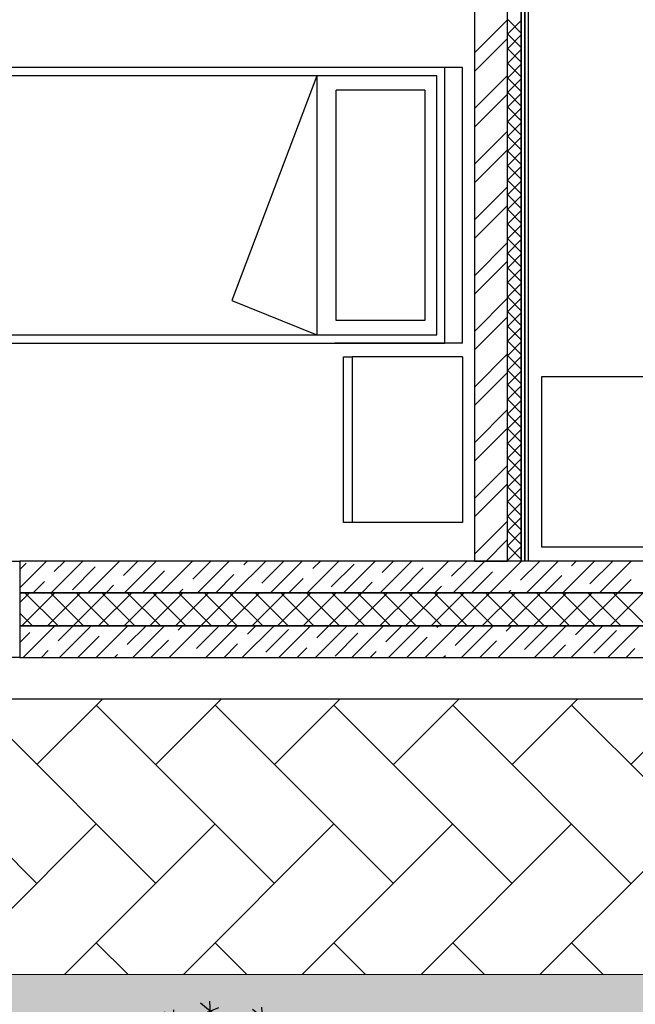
# Model space of a CAD drawing. Header units: millimetres. Extents: x 53645 to 137188, y 78097 to 135542.
# Tile 33 of 256: x 70531 to 72765, y 83594 to 87167. Entities that reach past the tile are written whole.
import ezdxf

# ---------------------------------------------------------------- set-up
doc = ezdxf.new("R2010")
doc.units = ezdxf.units.MM
for name, color, linetype, lineweight in [('GP-graas', 94, 'Continuous', 9), ('GP-POKRITIE1', 7, 'Continuous', 9), ('stair1', 7, 'Continuous', 15)]:
    doc.layers.add(name, color=color, linetype=linetype, lineweight=lineweight)
doc.layers.add('line 1 GP', color=90, linetype='Continuous', lineweight=0, plot=False)
doc.layers.add('tree', color=67, linetype='Continuous')

# ---------------------------------------------------------------- blocks, each defined once
blk = doc.blocks.new('_F85QCL')
at = {"color": 0}
for p, q in [((70.8, 224.4), (55, 200.3)), ((60.6, 226.2), (67.1, 201.2)), ((12.9, 218.4), (-2.8, 194.3)), ((2.7, 220.3), (9.2, 195.3)), ((43.9, 215), (28.2, 190.9)), ((33.7, 216.8), (40.2, 191.8)), ((52.3, 214.2), (75.4, 212.3)), ((104.1, 213.3), (88.4, 189.2)), ((94, 215.1), (100.4, 190.1)), ((-47.3, 206.4), (-63, 182.3)), ((-57.5, 208.2), (-51, 183.2)), ((-5.9, 199.6), (0.6, 174.6)), ((-5.6, 208.2), (17.6, 206.4)), ((25.4, 204.8), (48.5, 202.9)), ((85.6, 203.1), (108.8, 201.2)), ((-85.2, 189.2), (-100.9, 165.1)), ((-95.3, 191), (-88.9, 166)), ((-65.8, 196.2), (-42.7, 194.3)), ((-14.2, 187.6), (9, 185.7)), ((4.3, 197.8), (-11.4, 173.7)), ((-103.7, 179), (-80.5, 177.1)), ((-41.7, 173.8), (-18.6, 172)), ((-23.2, 184), (-39, 159.9)), ((-33.4, 185.9), (-26.9, 160.9)), ((-124.7, 170.3), (-140.5, 146.2)), ((-134.9, 172.1), (-128.4, 147.1)), ((-76.4, 161.8), (-69.9, 136.8)), ((64.6, 166.8), (48.8, 142.7)), ((54.4, 168.7), (60.9, 143.7)), ((102.4, 163.4), (86.7, 139.3)), ((92.2, 165.2), (98.7, 140.2)), ((140.3, 163.4), (124.5, 139.3)), ((130.1, 165.2), (136.6, 140.2)), ((173, 166.8), (157.2, 142.7)), ((162.8, 168.7), (169.3, 143.7)), ((-143.3, 160.1), (-120.1, 158.2)), ((-84.8, 149.8), (-61.6, 147.9)), ((-66.2, 159.9), (-82, 135.9)), ((46, 156.6), (69.2, 154.8)), ((83.9, 153.2), (107.1, 151.3)), ((121.8, 153.2), (144.9, 151.3)), ((154.4, 156.6), (177.6, 154.8)), ((-109.2, 130.7), (-125, 106.6)), ((-119.4, 132.6), (-113, 107.6)), ((155.8, 134.1), (140, 110.1)), ((145.6, 136), (152.1, 111)), ((-160.7, 111.9), (-154.3, 86.9)), ((-127.8, 120.5), (-104.6, 118.7)), ((-30.1, 118.7), (-45.8, 94.6)), ((-40.3, 120.5), (-33.8, 95.5)), ((47.5, 111.9), (54, 86.9)), ((102.4, 118.7), (86.7, 94.6)), ((92.2, 120.5), (98.7, 95.5)), ((137.2, 124), (160.4, 122.1)), ((180.3, 111.9), (203.4, 110.1)), ((198.8, 122.1), (183, 98)), ((188.6, 124), (195.1, 99)), ((-169.1, 99.9), (-145.9, 98)), ((-150.5, 110.1), (-166.3, 86)), ((-48.6, 108.5), (-25.5, 106.6)), ((39.1, 99.9), (62.3, 98)), ((57.7, 110.1), (41.9, 86)), ((83.9, 108.5), (107.1, 106.6)), ((245.3, 106.6), (229.5, 82.6)), ((235.1, 108.5), (241.6, 83.5)), ((-9.4, 87.7), (-25.2, 63.6)), ((-19.6, 89.6), (-13.1, 64.6)), ((124.8, 96.3), (109, 72.2)), ((114.6, 98.2), (121.1, 73.2)), ((191.9, 96.3), (176.2, 72.2)), ((181.7, 98.2), (188.2, 73.2)), ((226.7, 96.4), (249.9, 94.6)), ((-171.2, 79.1), (-187, 55)), ((-181.4, 81), (-174.9, 56)), ((-28, 77.5), (-4.8, 75.7)), ((106.3, 86.1), (129.4, 84.3)), ((155.8, 82.6), (140, 58.5)), ((145.6, 84.4), (152.1, 59.4)), ((173.4, 86.1), (196.5, 84.3)), ((-189.7, 68.9), (-166.6, 67.1)), ((137.2, 72.4), (160.4, 70.5)), ((210.8, 63.6), (195.1, 39.6)), ((200.6, 65.5), (207.1, 40.5)), ((228.2, 62), (234.7, 37)), ((-160.7, 50), (-154.3, 25)), ((192.3, 53.4), (215.5, 51.6)), ((219.8, 50), (243, 48.2)), ((238.4, 60.2), (222.6, 36.1)), ((-212.4, 38), (-205.9, 13)), ((-169.1, 38), (-145.9, 36.1)), ((-150.5, 48.2), (-166.3, 24.1)), ((76.7, 38), (83.2, 13)), ((157.6, 38), (164.1, 13)), ((-220.7, 25.9), (-197.5, 24.1)), ((-202.2, 36.1), (-217.9, 12)), ((-97.2, 25.8), (-113, 1.7)), ((-107.4, 27.7), (-100.9, 2.6)), ((68.4, 25.9), (91.6, 24.1)), ((86.9, 36.1), (71.2, 12)), ((149.3, 25.9), (172.5, 24.1)), ((167.8, 36.1), (152.1, 12)), ((200.6, 25.9), (207.1, 0.9)), ((-115.7, 15.6), (-92.6, 13.8)), ((192.3, 13.9), (215.5, 12)), ((210.8, 24.1), (195.1, 0)), ((245.3, 5.2), (229.5, -18.9)), ((235.1, 7), (241.6, -18)), ((-179.8, -5.2), (-195.6, -29.2)), ((-190, -3.3), (-183.5, -28.3)), ((52.5, -10.3), (36.8, -34.4)), ((42.3, -8.5), (48.8, -33.5)), ((191.9, -10.3), (176.2, -34.4)), ((181.7, -8.5), (188.2, -33.5)), ((226.7, -5), (249.9, -6.9)), ((-198.3, -15.3), (-175.2, -17.2)), ((34, -20.5), (57.2, -22.4)), ((173.4, -20.5), (196.5, -22.4)), ((-14.6, -27.5), (-30.4, -51.6)), ((-24.8, -25.7), (-18.3, -50.7)), ((143.9, -36), (150.3, -61)), ((-193.6, -41.3), (-209.3, -65.3)), ((-203.8, -39.4), (-197.3, -64.4)), ((-33.1, -37.7), (-10, -39.6)), ((135.5, -48), (158.7, -49.9)), ((154.1, -37.8), (138.3, -61.9)), ((222.9, -43), (207.1, -67.1)), ((212.7, -41.1), (219.2, -66.1)), ((-212.1, -51.5), (-188.9, -53.3)), ((-140.2, -53.3), (-156, -77.4)), ((-150.4, -51.5), (-143.9, -76.5)), ((204.4, -53.2), (227.5, -55)), ((253.9, -55), (238.1, -79.1)), ((243.7, -53.2), (250.2, -78.2)), ((-158.8, -63.5), (-135.6, -65.3)), ((169.5, -68.8), (153.8, -92.9)), ((159.3, -66.9), (165.8, -91.9)), ((235.3, -65.2), (258.5, -67.1)), ((-183.2, -82.5), (-199, -106.6)), ((-193.4, -80.7), (-187, -105.7)), ((-93.8, -84.3), (-109.5, -108.3)), ((-104, -82.4), (-97.5, -107.4)), ((86.9, -77.4), (71.2, -101.5)), ((76.7, -75.5), (83.2, -100.5)), ((151, -79), (174.2, -80.8)), ((-201.8, -92.7), (-178.6, -94.6)), ((-112.3, -94.5), (-89.1, -96.3)), ((-19.6, -97.9), (-13.1, -122.9)), ((68.4, -87.6), (91.6, -89.4)), ((216, -92.9), (200.3, -116.9)), ((205.8, -91), (212.3, -116)), ((-136.8, -108.3), (-152.5, -132.4)), ((-147, -106.5), (-140.5, -131.5)), ((-28, -109.9), (-4.8, -111.8)), ((-9.4, -99.7), (-25.2, -123.8)), ((126.5, -104.9), (110.8, -129)), ((116.3, -103), (122.8, -128.1)), ((197.5, -103), (220.6, -104.9)), ((-155.3, -118.5), (-132.1, -120.4)), ((108, -115.1), (131.1, -116.9)), ((174.7, -120.4), (158.9, -144.5)), ((164.5, -118.5), (171, -143.5)), ((-57.6, -134.1), (-73.4, -158.2)), ((-67.8, -132.3), (-61.3, -157.3)), ((156.2, -130.6), (179.3, -132.4)), ((-119.6, -147.9), (-135.3, -172)), ((-129.8, -146), (-123.3, -171)), ((-76.2, -144.3), (-53, -146.2)), ((50.8, -147.9), (35, -172)), ((40.6, -146), (47.1, -171)), ((-138.1, -158.1), (-114.9, -159.9)), ((32.3, -158.1), (55.4, -159.9)), ((-98.8, -173.6), (-92.3, -198.6)), ((-14.6, -170.3), (-30.4, -194.3)), ((-24.8, -168.4), (-18.3, -193.4)), ((86.9, -170.3), (71.2, -194.3)), ((76.7, -168.4), (83.2, -193.4)), ((-107.1, -185.6), (-84, -187.4)), ((-88.6, -175.4), (-104.3, -199.5)), ((-62.8, -182.3), (-78.5, -206.4)), ((-73, -180.4), (-66.5, -205.4)), ((-33.1, -180.4), (-10, -182.3)), ((68.4, -180.4), (91.6, -182.3)), ((138.6, -184), (122.8, -208.1)), ((128.4, -182.2), (134.9, -207.2)), ((-81.3, -192.5), (-58.1, -194.3)), ((120, -194.2), (143.2, -196)), ((-31.8, -208.1), (-47.6, -232.2)), ((-42, -206.2), (-35.5, -231.2)), ((68.1, -209.7), (74.6, -234.7)), ((-50.3, -218.3), (-27.2, -220.1)), ((31.9, -215), (16.1, -239)), ((21.7, -213.1), (28.2, -238.1)), ((59.8, -221.7), (83, -223.6)), ((78.3, -211.5), (62.6, -235.6)), ((13.3, -225.2), (36.5, -227))]:
    blk.add_line(p, q, dxfattribs=at)
blk = doc.blocks.new('bed')
at = {"color": 0, "ltscale": 20}
for p, q in [((25893.6, 70641.3), (25893.6, 69641.3)), ((27893.6, 70641.3), (25893.6, 70641.3)), ((27893.6, 69641.3), (27893.6, 70641.3)), ((27957.1, 70641.3), (27893.6, 70641.3)), ((27957.1, 69641.3), (27957.1, 70641.3)), ((27863.6, 70611.3), (26023.6, 70611.3)), ((27428.7, 70611.3), (27120.6, 69796.1)), ((27428.7, 70611.3), (27428.7, 69671.3)), ((27863.6, 69671.3), (27863.6, 70611.3)), ((27499.2, 69723.6), (27499.2, 70559.1)), ((27820.7, 70559.1), (27499.2, 70559.1)), ((27820.7, 70559.1), (27820.7, 69723.6)), ((25923.6, 70511.3), (25923.6, 69771.3)), ((27120.6, 69796.1), (27428.7, 69671.3)), ((27820.7, 69723.6), (27499.2, 69723.6)), ((26023.6, 69671.3), (27863.6, 69671.3)), ((25893.6, 69641.3), (27893.6, 69641.3)), ((27893.6, 69641.3), (27493.6, 69641.3)), ((27957.1, 69641.3), (27893.6, 69641.3))]:
    blk.add_line(p, q, dxfattribs=at)
for centre, start, end in [((26023.6, 70511.3), 90, 180), ((26023.6, 69771.3), 180, 270)]:
    blk.add_arc(centre, 100, start, end, dxfattribs=at)
blk = doc.blocks.new('3432')
at = {"color": 0}
for p, q in [((-6963.9, 1240.3), (-7363.9, 1240.3)), ((-7363.9, 1240.3), (-7363.9, 640.3)), ((-6963.9, 1240.3), (-6963.9, 640.3)), ((-6963.9, 640.3), (-7363.9, 640.3))]:
    blk.add_line(p, q, dxfattribs=at)
for points in [[(-6920.4, 3829.5), (-6920.4, 500)], [(-6800.4, 500), (-6800.4, 2729.5)], [(-6800.4, 565.1), (-6800.4, 2729.5)], [(-6750.4, 2729.5), (-6750.4, 500)], [(-6750.4, 500), (-6750.4, 2729.5)], [(-6737.9, 2729.5), (-6737.9, 500)], [(-6737.9, 500), (-6737.9, 2729.5)], [(-6725.4, 2729.5), (-6725.4, 500)], [(-6750.4, 2415.8), (-6800.4, 2465.8)], [(-6920.4, 2343.6), (-6800.4, 2463.6)], [(-6800.4, 2411.6), (-6750.4, 2461.6)], [(-6920.4, 2276.2), (-6800.4, 2396.2)], [(-6750.4, 2362.7), (-6800.4, 2412.7)], [(-6800.4, 2358.6), (-6750.4, 2408.6)], [(-6750.4, 2309.7), (-6800.4, 2359.7)], [(-6800.4, 2305.5), (-6750.4, 2355.5)], [(-6750.4, 2256.7), (-6800.4, 2306.7)], [(-6800.4, 2252.5), (-6750.4, 2302.5)], [(-6920.4, 2141.5), (-6800.4, 2261.5)], [(-6750.4, 2203.7), (-6800.4, 2253.7)], [(-6800.4, 2199.5), (-6750.4, 2249.5)], [(-6920.4, 2074.1), (-6800.4, 2194.1)], [(-6750.4, 2150.6), (-6800.4, 2200.6)], [(-6800.4, 2146.4), (-6750.4, 2196.4)], [(-6750.4, 2097.6), (-6800.4, 2147.6)], [(-6800.4, 2093.4), (-6750.4, 2143.4)], [(-6750.4, 2044.6), (-6800.4, 2094.6)], [(-6800.4, 2040.4), (-6750.4, 2090.4)], [(-6920.4, 1939.4), (-6800.4, 2059.4)], [(-6750.4, 1991.5), (-6800.4, 2041.5)], [(-6800.4, 1987.3), (-6750.4, 2037.3)], [(-6920.4, 1872.1), (-6800.4, 1992.1)], [(-6750.4, 1938.5), (-6800.4, 1988.5)], [(-6800.4, 1934.3), (-6750.4, 1984.3)], [(-6750.4, 1885.5), (-6800.4, 1935.5)], [(-6800.4, 1881.3), (-6750.4, 1931.3)], [(-6750.4, 1832.4), (-6800.4, 1882.4)], [(-6800.4, 1828.2), (-6750.4, 1878.2)], [(-6920.4, 1737.4), (-6800.4, 1857.4)], [(-6750.4, 1779.4), (-6800.4, 1829.4)], [(-6800.4, 1775.2), (-6750.4, 1825.2)], [(-6920.4, 1670), (-6800.4, 1790)], [(-6750.4, 1726.4), (-6800.4, 1776.4)], [(-6800.4, 1722.2), (-6750.4, 1772.2)], [(-6750.4, 1673.3), (-6800.4, 1723.3)], [(-6800.4, 1669.1), (-6750.4, 1719.1)], [(-6920.4, 1535.3), (-6800.4, 1655.3)], [(-6750.4, 1620.3), (-6800.4, 1670.3)], [(-6800.4, 1616.1), (-6750.4, 1666.1)], [(-6750.4, 1567.3), (-6800.4, 1617.3)], [(-6800.4, 1563.1), (-6750.4, 1613.1)], [(-6920.4, 1468), (-6800.4, 1588)], [(-6750.4, 1514.2), (-6800.4, 1564.2)], [(-6800.4, 1510), (-6750.4, 1560)], [(-6750.4, 1461.2), (-6800.4, 1511.2)], [(-6800.4, 1457), (-6750.4, 1507)], [(-6920.4, 1333.3), (-6800.4, 1453.3)], [(-6750.4, 1408.2), (-6800.4, 1458.2)], [(-6800.4, 1404), (-6750.4, 1454)], [(-6750.4, 1355.1), (-6800.4, 1405.1)], [(-6800.4, 1350.9), (-6750.4, 1400.9)], [(-6920.4, 1265.9), (-6800.4, 1385.9)], [(-6750.4, 1302.1), (-6800.4, 1352.1)], [(-6800.4, 1297.9), (-6750.4, 1347.9)], [(-6750.4, 1249.1), (-6800.4, 1299.1)], [(-6800.4, 1244.9), (-6750.4, 1294.9)], [(-6920.4, 1131.2), (-6800.4, 1251.2)], [(-6750.4, 1196), (-6800.4, 1246)], [(-6800.4, 1191.8), (-6750.4, 1241.8)], [(-6920.4, 1063.9), (-6800.4, 1183.9)], [(-6750.4, 1143), (-6800.4, 1193)], [(-6800.4, 1138.8), (-6750.4, 1188.8)], [(-6750.4, 1090), (-6800.4, 1140)], [(-6800.4, 1085.8), (-6750.4, 1135.8)], [(-6750.4, 1036.9), (-6800.4, 1086.9)], [(-6800.4, 1032.7), (-6750.4, 1082.7)], [(-6920.4, 929.2), (-6800.4, 1049.2)], [(-6750.4, 983.9), (-6800.4, 1033.9)], [(-6800.4, 979.7), (-6750.4, 1029.7)], [(-6920.4, 861.8), (-6800.4, 981.8)], [(-6750.4, 930.9), (-6800.4, 980.9)], [(-6800.4, 926.7), (-6750.4, 976.7)], [(-6750.4, 877.8), (-6800.4, 927.8)], [(-6800.4, 873.6), (-6750.4, 923.6)], [(-6750.4, 824.8), (-6800.4, 874.8)], [(-6800.4, 820.6), (-6750.4, 870.6)], [(-6920.4, 727.1), (-6800.4, 847.1)], [(-6750.4, 771.8), (-6800.4, 821.8)], [(-6800.4, 767.6), (-6750.4, 817.6)], [(-6920.4, 659.8), (-6800.4, 779.8)], [(-6750.4, 718.7), (-6800.4, 768.7)], [(-6800.4, 714.5), (-6750.4, 764.5)], [(-6750.4, 665.7), (-6800.4, 715.7)], [(-6800.4, 661.5), (-6750.4, 711.5)], [(-6920.4, 525.1), (-6800.4, 645.1)], [(-6750.4, 612.7), (-6800.4, 662.7)], [(-6800.4, 608.5), (-6750.4, 658.5)], [(-6750.4, 559.6), (-6800.4, 609.6)], [(-6878.1, 500), (-6800.4, 577.7)], [(-6800.4, 555.4), (-6750.4, 605.4)], [(-6800.4, 500), (-6800.4, 565.1)], [(-6750.4, 506.6), (-6800.4, 556.6)], [(-6800.4, 502.4), (-6750.4, 552.4)], [(-6796.9, 500), (-6800.4, 503.6)], [(-8570.4, 403), (-8473.4, 500)], [(-3950.5, 500), (-8570.4, 500)], [(-8570.4, 500), (-8570.4, 385)], [(-8570.4, 469.2), (-8547.3, 492.4)], [(-8455.8, 385), (-8340.8, 500)], [(-8445.2, 461.9), (-8407.1, 500)], [(-8378.9, 395.6), (-8296.1, 478.5)], [(-8323.2, 385), (-8208.2, 500)], [(-8194, 448), (-8141.9, 500)], [(-8190.6, 385), (-8075.6, 500)], [(-8124.3, 385), (-8044.8, 464.5)], [(-8058, 385), (-7943, 500)], [(-7942.7, 434), (-7876.8, 500)], [(-7925.5, 385), (-7810.5, 500)], [(-7792.9, 385), (-7677.9, 500)], [(-7757.8, 486.4), (-7744.2, 500)], [(-7691.5, 420.1), (-7611.6, 500)], [(-7660.3, 385), (-7545.3, 500)], [(-7527.7, 385), (-7412.7, 500)], [(-7506.5, 472.5), (-7479, 500)], [(-7440.2, 406.2), (-7357.4, 489.1)], [(-7395.1, 385), (-7280.1, 500)], [(-7262.6, 385), (-7147.6, 500)], [(-7255.3, 458.6), (-7213.8, 500)], [(-7189, 392.3), (-7106.1, 475.1)], [(-7130, 385), (-7015, 500)], [(-7004, 444.6), (-6948.7, 500)], [(-6997.4, 385), (-6882.4, 500)], [(-6920.4, 500), (-6800.4, 500)], [(-6864.8, 385), (-6749.8, 500)], [(-6819.1, 497), (-6816.1, 500)], [(-6750.4, 500), (-6800.4, 500)], [(-6752.8, 430.7), (-6683.5, 500)], [(-6737.9, 500), (-6750.4, 500)], [(-6725.4, 500), (-6737.9, 500)], [(-6732.2, 385), (-6617.2, 500)], [(-6599.6, 385), (-6484.6, 500)], [(-6567.8, 483.1), (-6550.9, 500)], [(-6501.5, 416.8), (-6418.7, 499.7)], [(-6467.1, 385), (-6352.1, 500)], [(-7859.2, 385), (-7793.6, 450.6)], [(-7594, 385), (-7542.3, 436.7)], [(-6931.1, 385), (-6854.9, 461.2)], [(-6665.9, 385), (-6603.6, 447.3)], [(-6400.8, 385), (-6352.4, 433.4)], [(-8522.1, 385), (-8481, 426.1)], [(-8256.9, 385), (-8229.8, 412.2)], [(-7991.8, 385), (-7978.5, 398.2)], [(-7328.8, 385), (-7291.1, 422.8)], [(-7063.7, 385), (-7039.8, 408.8)], [(-6798.5, 385), (-6788.6, 394.9)], [(-8570.4, 349.9), (-8535.3, 385)], [(-3950.5, 385), (-8570.4, 385)], [(-8570.4, 385), (-8570.4, 265)], [(-8570.4, 385), (-3950.5, 385)], [(-8562.5, 265), (-8442.5, 385)], [(-8431.3, 265), (-8551.3, 385)], [(-8469.7, 265), (-8349.7, 385)], [(-8338.5, 265), (-8458.5, 385)], [(-8376.9, 265), (-8256.9, 385)], [(-8245.7, 265), (-8365.7, 385)], [(-8284.1, 265), (-8164.1, 385)], [(-8152.9, 265), (-8272.9, 385)], [(-8191.3, 265), (-8071.3, 385)], [(-8060.1, 265), (-8180.1, 385)], [(-8098.5, 265), (-7978.5, 385)], [(-7967.3, 265), (-8087.3, 385)], [(-8005.7, 265), (-7885.7, 385)], [(-7874.4, 265), (-7994.4, 385)], [(-7912.9, 265), (-7792.9, 385)], [(-7781.6, 265), (-7901.6, 385)], [(-7820.1, 265), (-7700.1, 385)], [(-7688.8, 265), (-7808.8, 385)], [(-7727.3, 265), (-7607.3, 385)], [(-7596, 265), (-7716, 385)], [(-7634.5, 265), (-7514.5, 385)], [(-7503.2, 265), (-7623.2, 385)], [(-7541.7, 265), (-7421.7, 385)], [(-7410.4, 265), (-7530.4, 385)], [(-7448.8, 265), (-7328.8, 385)], [(-7317.6, 265), (-7437.6, 385)], [(-7356, 265), (-7236, 385)], [(-7224.8, 265), (-7344.8, 385)], [(-7263.2, 265), (-7143.2, 385)], [(-7132, 265), (-7252, 385)], [(-7170.4, 265), (-7050.4, 385)], [(-7039.2, 265), (-7159.2, 385)], [(-7077.6, 265), (-6957.6, 385)], [(-6946.4, 265), (-7066.4, 385)], [(-6984.8, 265), (-6864.8, 385)], [(-6853.6, 265), (-6973.6, 385)], [(-6892, 265), (-6772, 385)], [(-6760.8, 265), (-6880.8, 385)], [(-6799.2, 265), (-6679.2, 385)], [(-6667.9, 265), (-6787.9, 385)], [(-6706.4, 265), (-6586.4, 385)], [(-6575.1, 265), (-6695.1, 385)], [(-6613.6, 265), (-6493.6, 385)], [(-6482.3, 265), (-6602.3, 385)], [(-6520.8, 265), (-6400.8, 385)], [(-6389.5, 265), (-6509.5, 385)], [(-6428, 265), (-6308, 385)], [(-6296.7, 265), (-6416.7, 385)], [(-8524.1, 265), (-8570.4, 311.3)], [(-3950.5, 265), (-8570.4, 265)], [(-8570.4, 265), (-8570.4, 150)], [(-8570.4, 265), (-3950.5, 265)], [(-8558.2, 150), (-8443.2, 265)], [(-8431.3, 210.6), (-8376.9, 265)], [(-8425.6, 150), (-8310.6, 265)], [(-8293, 150), (-8178, 265)], [(-8246.3, 263), (-8244.3, 265)], [(-8180, 196.7), (-8111.8, 265)], [(-8160.5, 150), (-8045.5, 265)], [(-8027.9, 150), (-7912.9, 265)], [(-7995.1, 249.1), (-7979.2, 265)], [(-7928.8, 182.8), (-7846.6, 265)], [(-7895.3, 150), (-7780.3, 265)], [(-7762.7, 150), (-7647.7, 265)], [(-7743.8, 235.2), (-7714, 265)], [(-7677.6, 168.9), (-7594.7, 251.7)], [(-7630.1, 150), (-7515.1, 265)], [(-7497.6, 150), (-7382.6, 265)], [(-7492.6, 221.2), (-7448.8, 265)], [(-7365, 150), (-7250, 265)], [(-7241.4, 207.3), (-7183.7, 265)], [(-7232.4, 150), (-7117.4, 265)], [(-7099.8, 150), (-6984.8, 265)], [(-7056.4, 259.7), (-7051.1, 265)], [(-6990.1, 193.4), (-6918.5, 265)], [(-6967.2, 150), (-6852.2, 265)], [(-6834.6, 150), (-6719.6, 265)], [(-6805.2, 245.8), (-6785.9, 265)], [(-6738.9, 179.5), (-6656, 262.3)], [(-6702.1, 150), (-6587.1, 265)], [(-6569.5, 150), (-6454.5, 265)], [(-6553.9, 231.8), (-6520.8, 265)], [(-6436.9, 150), (-6321.9, 265)], [(-8570.4, 204.1), (-8533.4, 241.1)], [(-8359.3, 150), (-8282.1, 227.2)], [(-7426.3, 155), (-7343.4, 237.8)], [(-7166.1, 150), (-7092.2, 223.9)], [(-6487.6, 165.6), (-6404.8, 248.4)], [(-8094.2, 150), (-8030.9, 213.3)], [(-7829, 150), (-7779.6, 199.4)], [(-7563.8, 150), (-7528.4, 185.4)], [(-6900.9, 150), (-6841, 210)], [(-6635.8, 150), (-6589.7, 196.1)], [(-6370.6, 150), (-6338.5, 182.1)], [(-16750.5, 150), (-16750.5, 0), (0, 0), (0, 150)], [(-8570.4, 150), (-3950.5, 150)], [(-8491.9, 150), (-8467.1, 174.8)], [(-8226.8, 150), (-8215.8, 160.9)], [(-7298.7, 150), (-7277.2, 171.5)], [(-7033.5, 150), (-7025.9, 157.6)]]:
    blk.add_lwpolyline(points, dxfattribs=at)
for points in [[(-7363.9, 640.3), (-7395.3, 640.3), (-7395.3, 1240.3), (-7363.9, 1240.3)], [(-6675.4, 1170), (-4350.5, 1170), (-4350.5, 550), (-6675.4, 550)], [(-10170.4, 500), (-8570.4, 500), (-8570.4, 150), (-10170.4, 150)]]:
    blk.add_lwpolyline(points, close=True, dxfattribs=at)
blk.add_blockref('bed', (-34921, -68351.1), dxfattribs=at)

msp = doc.modelspace()

# ---------------------------------------------------------------- hatches: boundary and pattern name
at = {"layer": 'GP-graas', "ltscale": 100}
h = msp.add_hatch(dxfattribs=at)
h.set_pattern_fill('GRASS', color=256, scale=15)
h.set_pattern_definition([(90, (91714.96, -74594.3), (-269.4077, 269.4077), [71.4375, -467.3779]), (45, (91714.96, -74594.3), (-269.4077, 269.4077), [71.4375, -309.5625]), (135, (91714.96, -74594.3), (-269.4077, -269.4077), [71.4375, -309.5625])])
h.paths.add_polyline_path([(73026, 96352.8), (77926, 96352.8), (77926, 95352.8), (89486.2, 95352.8), (91055.3, 97732.8), (59227.9, 97196.4), (55227.9, 78896.4), (81450.5, 78459.4), (81139.4, 81744.2), (83067.3, 84852.8), (80101, 84852.8), (80100.6, 83702.8), (59350.8, 83702.8), (59350.8, 84702.8), (59350.8, 85002.8), (59350.8, 85302.8), (59350.8, 85602.8), (59350.8, 89827.7), (59350.8, 94352.8), (61350.8, 94352.8), (61350.8, 95352.8), (73026, 95352.8)])
at = {"layer": 'GP-POKRITIE1', "ltscale": 100}
h = msp.add_hatch(dxfattribs=at)
h.set_pattern_fill('AR-HBONE', color=252, scale=3, angle=90)
h.set_pattern_definition([(135, (91714.96, -74594.3), (-431.0523, 7e-14), [914.4, -304.8]), (225, (91499.43, -74378.8), (-431.0523, 7e-14), [914.4, -304.8])])
h.paths.add_polyline_path([(61350.8, 95352.7), (73026, 95352.9), (73026, 96202.8), (77926, 96202.8), (77926, 95352.8), (89579.3, 95352.8), (83067.3, 84852.8), (80101, 84852.8), (80101, 83702.8), (59350.8, 83702.5), (59350.8, 84702.8), (76101.3, 84702.8), (76200.8, 84702.8), (79101.6, 84702.8), (79101.6, 87352.8), (83151.2, 87352.8), (83151.3, 88102.8), (83001.5, 88102.8), (83001.5, 93602.8), (83151.5, 93602.8), (83151.5, 94352.8), (76926.8, 94352.8), (76926.7, 95202.8), (73926.3, 95202.8), (73926.3, 94352.9), (61350.8, 94352.7)])

# ---------------------------------------------------------------- linework, layer by layer
at = {"layer": 'line 1 GP', "ltscale": 100}
msp.add_lwpolyline([(73026, 96202.8), (77926, 96202.8), (77926, 95352.8), (89486.2, 95352.8), (91055.3, 97732.8), (59227.9, 97196.4), (55227.9, 78896.4), (81450.5, 78459.4), (81139.4, 81744.2), (83067.3, 84852.8), (80101, 84852.8), (80100.6, 83702.8), (59350.8, 83702.8), (59350.8, 84702.8), (59350.8, 85002.8), (59350.8, 85302.8), (59350.8, 85602.8), (59350.8, 89827.7), (59350.8, 94352.8), (61350.8, 94352.8), (61350.8, 95352.8), (73026, 95352.8)], close=True, dxfattribs=at)
at = {"layer": 'stair1', "ltscale": 75}
msp.add_lwpolyline([(59350.8, 84702.8), (59350.8, 83702.8), (80100.6, 83702.8), (80101, 84852.8), (83067.3, 84852.8), (89579.3, 95352.8), (77926, 95352.8), (77926, 96202.8), (73026, 96202.8), (73026, 95352.8), (61350.8, 95352.8), (61350.8, 94352.8)], dxfattribs=at)

# ---------------------------------------------------------------- block references
at = {"layer": 'tree', "lineweight": 0, "xscale": -2.879999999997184, "yscale": 2.880000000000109, "zscale": 2.88, "rotation": 197.8362192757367}
msp.add_blockref('_F85QCL', (71223.1, 82896.9), dxfattribs=at)

# ---------------------------------------------------------------- next in the draw order: block references
msp.add_blockref('3432', (79101.6, 84702.8))

doc.saveas('drawing.dxf')
